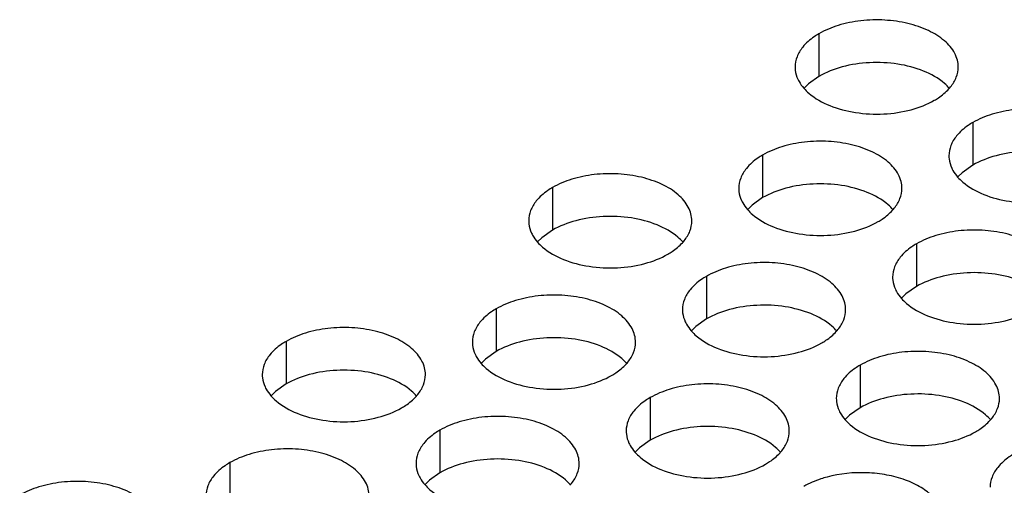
# Model space of a CAD drawing. Header units: inches. Extents: x 0 to 34, y 0 to 22.
# Tile 128 of 164: x 17.025 to 17.327, y 20.01 to 20.152. Entities that reach past the tile are written whole.
import ezdxf

# ---------------------------------------------------------------- set-up
doc = ezdxf.new("R2010")
doc.units = ezdxf.units.IN
doc.header["$LTSCALE"] = 1.87
doc.header["$MEASUREMENT"] = 0
doc.layers.add('02___PRT_ALL_AXES', color=7, linetype='CONTINUOUS')

msp = doc.modelspace()

# ---------------------------------------------------------------- linework, layer by layer
at = {"layer": '02___PRT_ALL_AXES', "color": 7, "linetype": 'CONTINUOUS'}
for p, q in [((17.27009, 20.14816), (17.27009, 20.1351)), ((17.26683, 20.13278), (17.26562, 20.13159)), ((17.27009, 20.1351), (17.26683, 20.13278)), ((17.31723, 20.12095), (17.31723, 20.10788)), ((17.25283, 20.11098), (17.25283, 20.09792)), ((17.31398, 20.10557), (17.31276, 20.10438)), ((17.31723, 20.10788), (17.31398, 20.10557)), ((17.18844, 20.10102), (17.18844, 20.08796)), ((17.25283, 20.09792), (17.24958, 20.0956)), ((17.24958, 20.0956), (17.24837, 20.09441)), ((17.18844, 20.08796), (17.18518, 20.08564)), ((17.18518, 20.08564), (17.18397, 20.08445)), ((17.29997, 20.08377), (17.29997, 20.0707)), ((17.23558, 20.0738), (17.23558, 20.06074)), ((17.29997, 20.0707), (17.29672, 20.06839)), ((17.29672, 20.06839), (17.29551, 20.06719)), ((17.17118, 20.06384), (17.17118, 20.05078)), ((17.23558, 20.06074), (17.23233, 20.05842)), ((17.23233, 20.05842), (17.23111, 20.05723)), ((17.10679, 20.05388), (17.10679, 20.04081)), ((17.16793, 20.04846), (17.16672, 20.04727)), ((17.17118, 20.05078), (17.16793, 20.04846)), ((17.28272, 20.04658), (17.28272, 20.03352)), ((17.10679, 20.04081), (17.10354, 20.0385)), ((17.10354, 20.0385), (17.10232, 20.03731)), ((17.21832, 20.03662), (17.21832, 20.02356)), ((17.28272, 20.03352), (17.27947, 20.0312)), ((17.27947, 20.0312), (17.27825, 20.03001)), ((17.15393, 20.02666), (17.15393, 20.0136)), ((17.21507, 20.02124), (17.21386, 20.02005)), ((17.21832, 20.02356), (17.21507, 20.02124)), ((17.08953, 20.0167), (17.08953, 20.00363)), ((17.15393, 20.0136), (17.15068, 20.01128)), ((17.15068, 20.01128), (17.14946, 20.01009))]:
    msp.add_line(p, q, dxfattribs=at)
at = {"layer": '02___PRT_ALL_AXES', "color": 3, "linetype": 'CONTINUOUS'}
for centre in [(17.29983, 20.14043), (17.28257, 20.10325), (17.21818, 20.09329), (17.26532, 20.06607), (17.20092, 20.05611), (17.13653, 20.04615), (17.31246, 20.03885), (17.24806, 20.02889), (17.18367, 20.01893)]:
    msp.add_arc(centre, 0.01363, 317.6963, 321.0163, dxfattribs=at)
for points, knots in [([(17.31277, 20.13795), (17.31277, 20.13866), (17.31258, 20.14012), (17.31143, 20.14303), (17.3085, 20.14639), (17.30348, 20.14944), (17.29721, 20.15154), (17.29019, 20.15253), (17.28296, 20.15233), (17.27613, 20.15096), (17.27194, 20.14923), (17.27009, 20.14816)], [0, 0, 0, 0, 0.042883, 0.087524, 0.186914, 0.304219, 0.43794, 0.582356, 0.729558, 0.871282, 1, 1, 1, 1]), ([(17.27009, 20.14816), (17.26959, 20.14788), (17.26776, 20.14673), (17.2661, 20.14529), (17.26511, 20.14406)], [0, 0, 0, 0, 0.268123, 1, 1, 1, 1]), ([(17.26511, 20.14406), (17.26439, 20.14316), (17.26321, 20.14125), (17.26277, 20.13903), (17.26277, 20.13797)], [0, 0, 0, 0, 0.520681, 1, 1, 1, 1]), ([(17.26277, 20.13797), (17.26277, 20.13765), (17.26284, 20.13637), (17.26321, 20.1351), (17.26362, 20.13422)], [0, 0, 0, 0, 0.245663, 1, 1, 1, 1]), ([(17.31042, 20.13186), (17.31115, 20.13275), (17.31232, 20.13467), (17.31277, 20.13689), (17.31277, 20.13795)], [0, 0, 0, 0, 0.520681, 1, 1, 1, 1]), ([(17.26362, 20.13422), (17.26373, 20.13398), (17.26424, 20.13299), (17.2649, 20.13209), (17.26545, 20.13145)], [0, 0, 0, 0, 0.240409, 1, 1, 1, 1]), ([(17.26545, 20.13145), (17.26593, 20.1309), (17.26823, 20.12865), (17.27112, 20.12707), (17.27343, 20.12613)], [0, 0, 0, 0, 0.226307, 1, 1, 1, 1]), ([(17.30544, 20.12775), (17.30588, 20.128), (17.30749, 20.129), (17.30897, 20.13023), (17.30991, 20.13126)], [0, 0, 0, 0, 0.265362, 1, 1, 1, 1]), ([(17.27343, 20.12613), (17.27595, 20.12512), (17.28143, 20.1237), (17.2899, 20.1233), (17.29813, 20.12451), (17.30323, 20.12647), (17.30544, 20.12775)], [0, 0, 0, 0, 0.247189, 0.509885, 0.767301, 1, 1, 1, 1]), ([(17.35991, 20.11073), (17.35991, 20.11144), (17.35972, 20.1129), (17.35857, 20.11581), (17.35564, 20.11917), (17.35062, 20.12222), (17.34435, 20.12432), (17.33733, 20.12531), (17.3301, 20.12511), (17.32327, 20.12374), (17.31908, 20.12201), (17.31723, 20.12095)], [0, 0, 0, 0, 0.042883, 0.087524, 0.186914, 0.304219, 0.43794, 0.582356, 0.729558, 0.871282, 1, 1, 1, 1]), ([(17.31723, 20.12095), (17.31673, 20.12066), (17.3149, 20.11951), (17.31324, 20.11807), (17.31225, 20.11684)], [0, 0, 0, 0, 0.268123, 1, 1, 1, 1]), ([(17.29551, 20.10077), (17.29551, 20.10148), (17.29532, 20.10294), (17.29417, 20.10585), (17.29125, 20.10921), (17.28623, 20.11226), (17.27996, 20.11436), (17.27293, 20.11535), (17.26571, 20.11515), (17.25888, 20.11378), (17.25468, 20.11205), (17.25283, 20.11098)], [0, 0, 0, 0, 0.042883, 0.087524, 0.186914, 0.304219, 0.43794, 0.582356, 0.729558, 0.871282, 1, 1, 1, 1]), ([(17.31225, 20.11684), (17.31153, 20.11595), (17.31035, 20.11403), (17.30991, 20.11181), (17.30991, 20.11075)], [0, 0, 0, 0, 0.520681, 1, 1, 1, 1]), ([(17.25283, 20.11098), (17.25233, 20.11069), (17.25051, 20.10955), (17.24885, 20.10811), (17.24785, 20.10688)], [0, 0, 0, 0, 0.268123, 1, 1, 1, 1]), ([(17.30991, 20.11075), (17.30991, 20.11043), (17.30998, 20.10915), (17.31035, 20.10788), (17.31076, 20.107)], [0, 0, 0, 0, 0.245663, 1, 1, 1, 1]), ([(17.23112, 20.0908), (17.23112, 20.09152), (17.23093, 20.09298), (17.22978, 20.09589), (17.22685, 20.09925), (17.22183, 20.1023), (17.21556, 20.1044), (17.20854, 20.10538), (17.20131, 20.10519), (17.19448, 20.10382), (17.19029, 20.10209), (17.18844, 20.10102)], [0, 0, 0, 0, 0.042883, 0.087524, 0.186914, 0.304219, 0.43794, 0.582356, 0.729558, 0.871282, 1, 1, 1, 1]), ([(17.24785, 20.10688), (17.24713, 20.10598), (17.24596, 20.10407), (17.24551, 20.10184), (17.24551, 20.10079)], [0, 0, 0, 0, 0.520681, 1, 1, 1, 1]), ([(17.31076, 20.107), (17.31087, 20.10676), (17.31138, 20.10577), (17.31204, 20.10487), (17.31259, 20.10423)], [0, 0, 0, 0, 0.240409, 1, 1, 1, 1]), ([(17.31259, 20.10423), (17.31307, 20.10369), (17.31537, 20.10143), (17.31826, 20.09985), (17.32057, 20.09892)], [0, 0, 0, 0, 0.226307, 1, 1, 1, 1]), ([(17.18844, 20.10102), (17.18794, 20.10073), (17.18611, 20.09958), (17.18445, 20.09814), (17.18346, 20.09691)], [0, 0, 0, 0, 0.268123, 1, 1, 1, 1]), ([(17.24551, 20.10079), (17.24551, 20.10047), (17.24558, 20.09918), (17.24596, 20.09792), (17.24636, 20.09704)], [0, 0, 0, 0, 0.245663, 1, 1, 1, 1]), ([(17.29317, 20.09468), (17.29389, 20.09557), (17.29507, 20.09749), (17.29551, 20.09971), (17.29551, 20.10077)], [0, 0, 0, 0, 0.520681, 1, 1, 1, 1]), ([(17.32057, 20.09892), (17.32309, 20.0979), (17.32857, 20.09649), (17.33704, 20.09608), (17.34528, 20.0973), (17.35037, 20.09925), (17.35258, 20.10053)], [0, 0, 0, 0, 0.247189, 0.509885, 0.767301, 1, 1, 1, 1]), ([(17.18346, 20.09691), (17.18274, 20.09602), (17.18156, 20.0941), (17.18112, 20.09188), (17.18112, 20.09082)], [0, 0, 0, 0, 0.520681, 1, 1, 1, 1]), ([(17.24636, 20.09704), (17.24648, 20.0968), (17.24698, 20.09581), (17.24764, 20.0949), (17.2482, 20.09427)], [0, 0, 0, 0, 0.240409, 1, 1, 1, 1]), ([(17.2482, 20.09427), (17.24867, 20.09372), (17.25098, 20.09147), (17.25387, 20.08988), (17.25617, 20.08895)], [0, 0, 0, 0, 0.226307, 1, 1, 1, 1]), ([(17.28819, 20.09057), (17.28863, 20.09082), (17.29024, 20.09182), (17.29172, 20.09305), (17.29266, 20.09408)], [0, 0, 0, 0, 0.265362, 1, 1, 1, 1]), ([(17.18112, 20.09082), (17.18112, 20.09051), (17.18119, 20.08922), (17.18156, 20.08796), (17.18197, 20.08708)], [0, 0, 0, 0, 0.245663, 1, 1, 1, 1]), ([(17.22877, 20.08471), (17.2295, 20.08561), (17.23067, 20.08752), (17.23112, 20.08975), (17.23112, 20.0908)], [0, 0, 0, 0, 0.520681, 1, 1, 1, 1]), ([(17.25617, 20.08895), (17.25869, 20.08793), (17.26417, 20.08652), (17.27265, 20.08611), (17.28088, 20.08733), (17.28598, 20.08929), (17.28819, 20.09057)], [0, 0, 0, 0, 0.247189, 0.509885, 0.767301, 1, 1, 1, 1]), ([(17.34265, 20.07355), (17.34265, 20.07426), (17.34246, 20.07572), (17.34131, 20.07863), (17.33839, 20.08199), (17.33337, 20.08504), (17.3271, 20.08714), (17.32007, 20.08813), (17.31285, 20.08793), (17.30602, 20.08656), (17.30183, 20.08483), (17.29997, 20.08377)], [0, 0, 0, 0, 0.042883, 0.087524, 0.186914, 0.304219, 0.43794, 0.582356, 0.729558, 0.871282, 1, 1, 1, 1]), ([(17.18197, 20.08708), (17.18208, 20.08684), (17.18259, 20.08585), (17.18325, 20.08494), (17.1838, 20.08431)], [0, 0, 0, 0, 0.240409, 1, 1, 1, 1]), ([(17.1838, 20.08431), (17.18428, 20.08376), (17.18658, 20.08151), (17.18947, 20.07992), (17.19178, 20.07899)], [0, 0, 0, 0, 0.226307, 1, 1, 1, 1]), ([(17.22379, 20.08061), (17.22423, 20.08086), (17.22584, 20.08186), (17.22732, 20.08308), (17.22826, 20.08411)], [0, 0, 0, 0, 0.265362, 1, 1, 1, 1]), ([(17.29997, 20.08377), (17.29947, 20.08348), (17.29765, 20.08233), (17.29599, 20.08089), (17.29499, 20.07966)], [0, 0, 0, 0, 0.268123, 1, 1, 1, 1]), ([(17.19178, 20.07899), (17.1943, 20.07797), (17.19978, 20.07656), (17.20825, 20.07615), (17.21649, 20.07737), (17.22158, 20.07933), (17.22379, 20.08061)], [0, 0, 0, 0, 0.247189, 0.509885, 0.767301, 1, 1, 1, 1]), ([(17.27826, 20.06359), (17.27826, 20.0643), (17.27807, 20.06576), (17.27692, 20.06867), (17.27399, 20.07203), (17.26897, 20.07508), (17.26271, 20.07718), (17.25568, 20.07816), (17.24845, 20.07797), (17.24162, 20.0766), (17.23743, 20.07487), (17.23558, 20.0738)], [0, 0, 0, 0, 0.042883, 0.087524, 0.186914, 0.304219, 0.43794, 0.582356, 0.729558, 0.871282, 1, 1, 1, 1]), ([(17.29499, 20.07966), (17.29427, 20.07876), (17.2931, 20.07685), (17.29265, 20.07463), (17.29265, 20.07357)], [0, 0, 0, 0, 0.520681, 1, 1, 1, 1]), ([(17.23558, 20.0738), (17.23508, 20.07351), (17.23325, 20.07237), (17.23159, 20.07092), (17.2306, 20.0697)], [0, 0, 0, 0, 0.268123, 1, 1, 1, 1]), ([(17.29265, 20.07357), (17.29265, 20.07325), (17.29272, 20.07197), (17.2931, 20.0707), (17.2935, 20.06982)], [0, 0, 0, 0, 0.245663, 1, 1, 1, 1]), ([(17.2306, 20.0697), (17.22988, 20.0688), (17.2287, 20.06689), (17.22826, 20.06466), (17.22826, 20.06361)], [0, 0, 0, 0, 0.520681, 1, 1, 1, 1]), ([(17.2935, 20.06982), (17.29362, 20.06958), (17.29412, 20.06859), (17.29478, 20.06769), (17.29534, 20.06705)], [0, 0, 0, 0, 0.240409, 1, 1, 1, 1]), ([(17.21386, 20.05362), (17.21386, 20.05434), (17.21367, 20.05579), (17.21252, 20.05871), (17.2096, 20.06207), (17.20458, 20.06512), (17.19831, 20.06722), (17.19128, 20.0682), (17.18406, 20.06801), (17.17723, 20.06664), (17.17304, 20.06491), (17.17118, 20.06384)], [0, 0, 0, 0, 0.042883, 0.087524, 0.186914, 0.304219, 0.43794, 0.582356, 0.729558, 0.871282, 1, 1, 1, 1]), ([(17.29534, 20.06705), (17.29582, 20.0665), (17.29812, 20.06425), (17.30101, 20.06267), (17.30331, 20.06173)], [0, 0, 0, 0, 0.226307, 1, 1, 1, 1]), ([(17.17118, 20.06384), (17.17068, 20.06355), (17.16886, 20.0624), (17.1672, 20.06096), (17.1662, 20.05973)], [0, 0, 0, 0, 0.268123, 1, 1, 1, 1]), ([(17.22826, 20.06361), (17.22826, 20.06329), (17.22833, 20.062), (17.2287, 20.06074), (17.22911, 20.05986)], [0, 0, 0, 0, 0.245663, 1, 1, 1, 1]), ([(17.27591, 20.0575), (17.27664, 20.05839), (17.27781, 20.06031), (17.27826, 20.06253), (17.27826, 20.06359)], [0, 0, 0, 0, 0.520681, 1, 1, 1, 1]), ([(17.30331, 20.06173), (17.30583, 20.06072), (17.31131, 20.0593), (17.31979, 20.0589), (17.32802, 20.06011), (17.33312, 20.06207), (17.33533, 20.06335)], [0, 0, 0, 0, 0.247189, 0.509885, 0.767301, 1, 1, 1, 1]), ([(17.14947, 20.04366), (17.14947, 20.04437), (17.14928, 20.04583), (17.14813, 20.04874), (17.1452, 20.0521), (17.14018, 20.05515), (17.13392, 20.05725), (17.12689, 20.05824), (17.11966, 20.05804), (17.11283, 20.05667), (17.10864, 20.05495), (17.10679, 20.05388)], [0, 0, 0, 0, 0.042883, 0.087524, 0.186914, 0.304219, 0.43794, 0.582356, 0.729558, 0.871282, 1, 1, 1, 1]), ([(17.1662, 20.05973), (17.16548, 20.05884), (17.16431, 20.05692), (17.16386, 20.0547), (17.16386, 20.05364)], [0, 0, 0, 0, 0.520681, 1, 1, 1, 1]), ([(17.22911, 20.05986), (17.22922, 20.05962), (17.22973, 20.05863), (17.23039, 20.05772), (17.23094, 20.05709)], [0, 0, 0, 0, 0.240409, 1, 1, 1, 1]), ([(17.23094, 20.05709), (17.23142, 20.05654), (17.23373, 20.05429), (17.23661, 20.0527), (17.23892, 20.05177)], [0, 0, 0, 0, 0.226307, 1, 1, 1, 1]), ([(17.27093, 20.05339), (17.27137, 20.05364), (17.27298, 20.05464), (17.27446, 20.05587), (17.2754, 20.0569)], [0, 0, 0, 0, 0.265362, 1, 1, 1, 1]), ([(17.10679, 20.05388), (17.10629, 20.05359), (17.10446, 20.05244), (17.1028, 20.051), (17.10181, 20.04977)], [0, 0, 0, 0, 0.268123, 1, 1, 1, 1]), ([(17.16386, 20.05364), (17.16386, 20.05333), (17.16393, 20.05204), (17.16431, 20.05078), (17.16471, 20.0499)], [0, 0, 0, 0, 0.245663, 1, 1, 1, 1]), ([(17.21152, 20.04753), (17.21224, 20.04843), (17.21342, 20.05034), (17.21386, 20.05257), (17.21386, 20.05362)], [0, 0, 0, 0, 0.520681, 1, 1, 1, 1]), ([(17.23892, 20.05177), (17.24144, 20.05075), (17.24692, 20.04934), (17.25539, 20.04893), (17.26363, 20.05015), (17.26872, 20.05211), (17.27093, 20.05339)], [0, 0, 0, 0, 0.247189, 0.509885, 0.767301, 1, 1, 1, 1]), ([(17.10181, 20.04977), (17.10109, 20.04888), (17.09991, 20.04696), (17.09947, 20.04474), (17.09947, 20.04368)], [0, 0, 0, 0, 0.520681, 1, 1, 1, 1]), ([(17.16471, 20.0499), (17.16483, 20.04966), (17.16533, 20.04867), (17.16599, 20.04776), (17.16655, 20.04713)], [0, 0, 0, 0, 0.240409, 1, 1, 1, 1]), ([(17.3254, 20.03637), (17.3254, 20.03708), (17.32521, 20.03854), (17.32406, 20.04145), (17.32113, 20.04481), (17.31611, 20.04786), (17.30985, 20.04996), (17.30282, 20.05095), (17.29559, 20.05075), (17.28876, 20.04938), (17.28457, 20.04765), (17.28272, 20.04658)], [0, 0, 0, 0, 0.042883, 0.087524, 0.186914, 0.304219, 0.43794, 0.582356, 0.729558, 0.871282, 1, 1, 1, 1]), ([(17.16655, 20.04713), (17.16703, 20.04658), (17.16933, 20.04433), (17.17222, 20.04274), (17.17452, 20.04181)], [0, 0, 0, 0, 0.226307, 1, 1, 1, 1]), ([(17.20654, 20.04343), (17.20698, 20.04368), (17.20859, 20.04468), (17.21007, 20.0459), (17.21101, 20.04693)], [0, 0, 0, 0, 0.265362, 1, 1, 1, 1]), ([(17.28272, 20.04658), (17.28222, 20.0463), (17.28039, 20.04515), (17.27873, 20.04371), (17.27774, 20.04248)], [0, 0, 0, 0, 0.268123, 1, 1, 1, 1]), ([(17.09947, 20.04368), (17.09947, 20.04336), (17.09954, 20.04208), (17.09991, 20.04081), (17.10032, 20.03993)], [0, 0, 0, 0, 0.245663, 1, 1, 1, 1]), ([(17.14712, 20.03757), (17.14785, 20.03846), (17.14902, 20.04038), (17.14947, 20.0426), (17.14947, 20.04366)], [0, 0, 0, 0, 0.520681, 1, 1, 1, 1]), ([(17.17452, 20.04181), (17.17704, 20.04079), (17.18252, 20.03938), (17.191, 20.03897), (17.19923, 20.04019), (17.20433, 20.04215), (17.20654, 20.04343)], [0, 0, 0, 0, 0.247189, 0.509885, 0.767301, 1, 1, 1, 1]), ([(17.27774, 20.04248), (17.27702, 20.04158), (17.27584, 20.03967), (17.2754, 20.03745), (17.2754, 20.03639)], [0, 0, 0, 0, 0.520681, 1, 1, 1, 1]), ([(17.10032, 20.03993), (17.10043, 20.03969), (17.10094, 20.03871), (17.1016, 20.0378), (17.10215, 20.03716)], [0, 0, 0, 0, 0.240409, 1, 1, 1, 1]), ([(17.261, 20.02641), (17.261, 20.02712), (17.26081, 20.02858), (17.25966, 20.03149), (17.25674, 20.03485), (17.25172, 20.0379), (17.24545, 20.04), (17.23842, 20.04098), (17.2312, 20.04079), (17.22437, 20.03942), (17.22018, 20.03769), (17.21832, 20.03662)], [0, 0, 0, 0, 0.042883, 0.087524, 0.186914, 0.304219, 0.43794, 0.582356, 0.729558, 0.871282, 1, 1, 1, 1]), ([(17.10215, 20.03716), (17.10263, 20.03662), (17.10493, 20.03436), (17.10782, 20.03278), (17.11013, 20.03185)], [0, 0, 0, 0, 0.226307, 1, 1, 1, 1]), ([(17.14214, 20.03346), (17.14258, 20.03372), (17.14419, 20.03472), (17.14567, 20.03594), (17.14661, 20.03697)], [0, 0, 0, 0, 0.265362, 1, 1, 1, 1]), ([(17.21832, 20.03662), (17.21782, 20.03633), (17.216, 20.03518), (17.21434, 20.03374), (17.21334, 20.03252)], [0, 0, 0, 0, 0.268123, 1, 1, 1, 1]), ([(17.2754, 20.03639), (17.2754, 20.03607), (17.27547, 20.03479), (17.27584, 20.03352), (17.27625, 20.03264)], [0, 0, 0, 0, 0.245663, 1, 1, 1, 1]), ([(17.32306, 20.03028), (17.32378, 20.03117), (17.32495, 20.03309), (17.3254, 20.03531), (17.3254, 20.03637)], [0, 0, 0, 0, 0.520681, 1, 1, 1, 1]), ([(17.11013, 20.03185), (17.11265, 20.03083), (17.11813, 20.02942), (17.1266, 20.02901), (17.13484, 20.03023), (17.13993, 20.03219), (17.14214, 20.03346)], [0, 0, 0, 0, 0.247189, 0.509885, 0.767301, 1, 1, 1, 1]), ([(17.19661, 20.01644), (17.19661, 20.01715), (17.19642, 20.01861), (17.19527, 20.02152), (17.19234, 20.02489), (17.18732, 20.02794), (17.18106, 20.03004), (17.17403, 20.03102), (17.1668, 20.03082), (17.15997, 20.02946), (17.15578, 20.02773), (17.15393, 20.02666)], [0, 0, 0, 0, 0.042883, 0.087524, 0.186914, 0.304219, 0.43794, 0.582356, 0.729558, 0.871282, 1, 1, 1, 1]), ([(17.21334, 20.03252), (17.21262, 20.03162), (17.21145, 20.02971), (17.211, 20.02748), (17.211, 20.02642)], [0, 0, 0, 0, 0.520681, 1, 1, 1, 1]), ([(17.27625, 20.03264), (17.27636, 20.0324), (17.27687, 20.03141), (17.27753, 20.03051), (17.27808, 20.02987)], [0, 0, 0, 0, 0.240409, 1, 1, 1, 1]), ([(17.27808, 20.02987), (17.27856, 20.02932), (17.28087, 20.02707), (17.28375, 20.02548), (17.28606, 20.02455)], [0, 0, 0, 0, 0.226307, 1, 1, 1, 1]), ([(17.31808, 20.02617), (17.31851, 20.02642), (17.32012, 20.02742), (17.3216, 20.02865), (17.32254, 20.02968)], [0, 0, 0, 0, 0.265362, 1, 1, 1, 1]), ([(17.15393, 20.02666), (17.15343, 20.02637), (17.1516, 20.02522), (17.14994, 20.02378), (17.14895, 20.02255)], [0, 0, 0, 0, 0.268123, 1, 1, 1, 1]), ([(17.211, 20.02642), (17.211, 20.02611), (17.21108, 20.02482), (17.21145, 20.02356), (17.21185, 20.02268)], [0, 0, 0, 0, 0.245663, 1, 1, 1, 1]), ([(17.25866, 20.02031), (17.25938, 20.02121), (17.26056, 20.02312), (17.261, 20.02535), (17.261, 20.02641)], [0, 0, 0, 0, 0.520681, 1, 1, 1, 1]), ([(17.28606, 20.02455), (17.28858, 20.02354), (17.29406, 20.02212), (17.30253, 20.02171), (17.31077, 20.02293), (17.31586, 20.02489), (17.31808, 20.02617)], [0, 0, 0, 0, 0.247189, 0.509885, 0.767301, 1, 1, 1, 1]), ([(17.13221, 20.00648), (17.13221, 20.00719), (17.13202, 20.00865), (17.13087, 20.01156), (17.12795, 20.01492), (17.12293, 20.01797), (17.11666, 20.02007), (17.10963, 20.02106), (17.10241, 20.02086), (17.09558, 20.01949), (17.09139, 20.01777), (17.08953, 20.0167)], [0, 0, 0, 0, 0.042883, 0.087524, 0.186914, 0.304219, 0.43794, 0.582356, 0.729558, 0.871282, 1, 1, 1, 1]), ([(17.14895, 20.02255), (17.14823, 20.02166), (17.14705, 20.01974), (17.14661, 20.01752), (17.14661, 20.01646)], [0, 0, 0, 0, 0.520681, 1, 1, 1, 1]), ([(17.21185, 20.02268), (17.21197, 20.02244), (17.21247, 20.02145), (17.21313, 20.02054), (17.21369, 20.01991)], [0, 0, 0, 0, 0.240409, 1, 1, 1, 1]), ([(17.21369, 20.01991), (17.21417, 20.01936), (17.21647, 20.01711), (17.21936, 20.01552), (17.22166, 20.01459)], [0, 0, 0, 0, 0.226307, 1, 1, 1, 1]), ([(17.25368, 20.01621), (17.25412, 20.01646), (17.25573, 20.01746), (17.25721, 20.01868), (17.25815, 20.01972)], [0, 0, 0, 0, 0.265362, 1, 1, 1, 1]), ([(17.32986, 20.01937), (17.32936, 20.01908), (17.32753, 20.01793), (17.32587, 20.01649), (17.32488, 20.01526)], [0, 0, 0, 0, 0.268123, 1, 1, 1, 1]), ([(17.08953, 20.0167), (17.08903, 20.01641), (17.08721, 20.01526), (17.08555, 20.01382), (17.08455, 20.01259)], [0, 0, 0, 0, 0.268123, 1, 1, 1, 1]), ([(17.14661, 20.01646), (17.14661, 20.01615), (17.14668, 20.01486), (17.14705, 20.0136), (17.14746, 20.01272)], [0, 0, 0, 0, 0.245663, 1, 1, 1, 1]), ([(17.19427, 20.01035), (17.19499, 20.01125), (17.19616, 20.01316), (17.19661, 20.01538), (17.19661, 20.01644)], [0, 0, 0, 0, 0.520681, 1, 1, 1, 1]), ([(17.22166, 20.01459), (17.22418, 20.01357), (17.22966, 20.01216), (17.23814, 20.01175), (17.24637, 20.01297), (17.25147, 20.01493), (17.25368, 20.01621)], [0, 0, 0, 0, 0.247189, 0.509885, 0.767301, 1, 1, 1, 1]), ([(17.32488, 20.01526), (17.32416, 20.01437), (17.32298, 20.01245), (17.32254, 20.01023), (17.32254, 20.00917)], [0, 0, 0, 0, 0.520681, 1, 1, 1, 1]), ([(17.08455, 20.01259), (17.08383, 20.0117), (17.08266, 20.00978), (17.08221, 20.00756), (17.08221, 20.0065)], [0, 0, 0, 0, 0.520681, 1, 1, 1, 1]), ([(17.14746, 20.01272), (17.14757, 20.01247), (17.14808, 20.01149), (17.14874, 20.01058), (17.14929, 20.00995)], [0, 0, 0, 0, 0.240409, 1, 1, 1, 1]), ([(17.27258, 20.01228), (17.27193, 20.0121), (17.26947, 20.01137), (17.2671, 20.01035), (17.26547, 20.0094)], [0, 0, 0, 0, 0.263266, 1, 1, 1, 1]), ([(17.30814, 19.99919), (17.30814, 20.00041), (17.30754, 20.00301), (17.30507, 20.00644), (17.3013, 20.00933), (17.29647, 20.01158), (17.29085, 20.01308), (17.28277, 20.01396), (17.27653, 20.01334), (17.27258, 20.01228)], [0, 0, 0, 0, 0.087158, 0.183872, 0.295387, 0.422211, 0.561512, 0.708384, 1, 1, 1, 1]), ([(17.06782, 19.99652), (17.06782, 19.99723), (17.06763, 19.99869), (17.06648, 20.0016), (17.06355, 20.00496), (17.05853, 20.00801), (17.05227, 20.01011), (17.04524, 20.0111), (17.03801, 20.0109), (17.03118, 20.00953), (17.02699, 20.0078), (17.02514, 20.00673)], [0, 0, 0, 0, 0.042883, 0.087524, 0.186914, 0.304219, 0.43794, 0.582356, 0.729558, 0.871282, 1, 1, 1, 1]), ([(17.14929, 20.00995), (17.14977, 20.0094), (17.15208, 20.00715), (17.15496, 20.00556), (17.15727, 20.00463)], [0, 0, 0, 0, 0.226307, 1, 1, 1, 1])]:
    msp.add_open_spline(points, degree=3, knots=knots, dxfattribs=at)
at = {"layer": '02___PRT_ALL_AXES', "color": 7, "linetype": 'CONTINUOUS'}
for points, knots in [([(17.30211, 20.13672), (17.29959, 20.13774), (17.2941, 20.13915), (17.28563, 20.13956), (17.2774, 20.13834), (17.2723, 20.13638), (17.27009, 20.1351)], [0, 0, 0, 0, 0.247189, 0.509885, 0.767301, 1, 1, 1, 1]), ([(17.31008, 20.1314), (17.3096, 20.13195), (17.3073, 20.1342), (17.30441, 20.13579), (17.30211, 20.13672)], [0, 0, 0, 0, 0.226307, 1, 1, 1, 1]), ([(17.34925, 20.1095), (17.34673, 20.11052), (17.34125, 20.11193), (17.33277, 20.11234), (17.32454, 20.11112), (17.31944, 20.10916), (17.31723, 20.10788)], [0, 0, 0, 0, 0.247189, 0.509885, 0.767301, 1, 1, 1, 1]), ([(17.28485, 20.09954), (17.28233, 20.10056), (17.27685, 20.10197), (17.26838, 20.10238), (17.26014, 20.10116), (17.25505, 20.0992), (17.25283, 20.09792)], [0, 0, 0, 0, 0.247189, 0.509885, 0.767301, 1, 1, 1, 1]), ([(17.29283, 20.09422), (17.29235, 20.09477), (17.29004, 20.09702), (17.28716, 20.09861), (17.28485, 20.09954)], [0, 0, 0, 0, 0.226307, 1, 1, 1, 1]), ([(17.22046, 20.08957), (17.21794, 20.09059), (17.21246, 20.092), (17.20398, 20.09241), (17.19575, 20.09119), (17.19065, 20.08924), (17.18844, 20.08796)], [0, 0, 0, 0, 0.247189, 0.509885, 0.767301, 1, 1, 1, 1]), ([(17.22843, 20.08426), (17.22795, 20.0848), (17.22565, 20.08706), (17.22276, 20.08864), (17.22046, 20.08957)], [0, 0, 0, 0, 0.226307, 1, 1, 1, 1]), ([(17.33199, 20.07232), (17.32947, 20.07334), (17.32399, 20.07475), (17.31552, 20.07516), (17.30728, 20.07394), (17.30219, 20.07198), (17.29997, 20.0707)], [0, 0, 0, 0, 0.247189, 0.509885, 0.767301, 1, 1, 1, 1]), ([(17.2676, 20.06236), (17.26508, 20.06337), (17.2596, 20.06479), (17.25112, 20.06519), (17.24289, 20.06398), (17.23779, 20.06202), (17.23558, 20.06074)], [0, 0, 0, 0, 0.247189, 0.509885, 0.767301, 1, 1, 1, 1]), ([(17.27557, 20.05704), (17.27509, 20.05759), (17.27279, 20.05984), (17.2699, 20.06142), (17.2676, 20.06236)], [0, 0, 0, 0, 0.226307, 1, 1, 1, 1]), ([(17.2032, 20.05239), (17.20068, 20.05341), (17.1952, 20.05482), (17.18673, 20.05523), (17.17849, 20.05401), (17.1734, 20.05206), (17.17118, 20.05078)], [0, 0, 0, 0, 0.247189, 0.509885, 0.767301, 1, 1, 1, 1]), ([(17.21118, 20.04708), (17.2107, 20.04762), (17.20839, 20.04988), (17.20551, 20.05146), (17.2032, 20.05239)], [0, 0, 0, 0, 0.226307, 1, 1, 1, 1]), ([(17.13881, 20.04243), (17.13629, 20.04345), (17.13081, 20.04486), (17.12233, 20.04527), (17.1141, 20.04405), (17.109, 20.04209), (17.10679, 20.04081)], [0, 0, 0, 0, 0.247189, 0.509885, 0.767301, 1, 1, 1, 1]), ([(17.14678, 20.03711), (17.1463, 20.03766), (17.144, 20.03991), (17.14111, 20.0415), (17.13881, 20.04243)], [0, 0, 0, 0, 0.226307, 1, 1, 1, 1]), ([(17.31474, 20.03514), (17.31222, 20.03616), (17.30674, 20.03757), (17.29826, 20.03798), (17.29003, 20.03676), (17.28493, 20.0348), (17.28272, 20.03352)], [0, 0, 0, 0, 0.247189, 0.509885, 0.767301, 1, 1, 1, 1]), ([(17.32271, 20.02982), (17.32223, 20.03037), (17.31993, 20.03262), (17.31704, 20.03421), (17.31474, 20.03514)], [0, 0, 0, 0, 0.226307, 1, 1, 1, 1]), ([(17.25034, 20.02518), (17.24782, 20.02619), (17.24234, 20.0276), (17.23387, 20.02801), (17.22563, 20.02679), (17.22054, 20.02484), (17.21832, 20.02356)], [0, 0, 0, 0, 0.247189, 0.509885, 0.767301, 1, 1, 1, 1]), ([(17.25832, 20.01986), (17.25784, 20.0204), (17.25553, 20.02266), (17.25265, 20.02424), (17.25034, 20.02518)], [0, 0, 0, 0, 0.226307, 1, 1, 1, 1]), ([(17.18595, 20.01521), (17.18343, 20.01623), (17.17795, 20.01764), (17.16947, 20.01805), (17.16124, 20.01683), (17.15614, 20.01487), (17.15393, 20.0136)], [0, 0, 0, 0, 0.247189, 0.509885, 0.767301, 1, 1, 1, 1]), ([(17.19392, 20.0099), (17.19344, 20.01044), (17.19114, 20.0127), (17.18825, 20.01428), (17.18595, 20.01521)], [0, 0, 0, 0, 0.226307, 1, 1, 1, 1])]:
    msp.add_open_spline(points, degree=3, knots=knots, dxfattribs=at)

doc.saveas('drawing.dxf')
